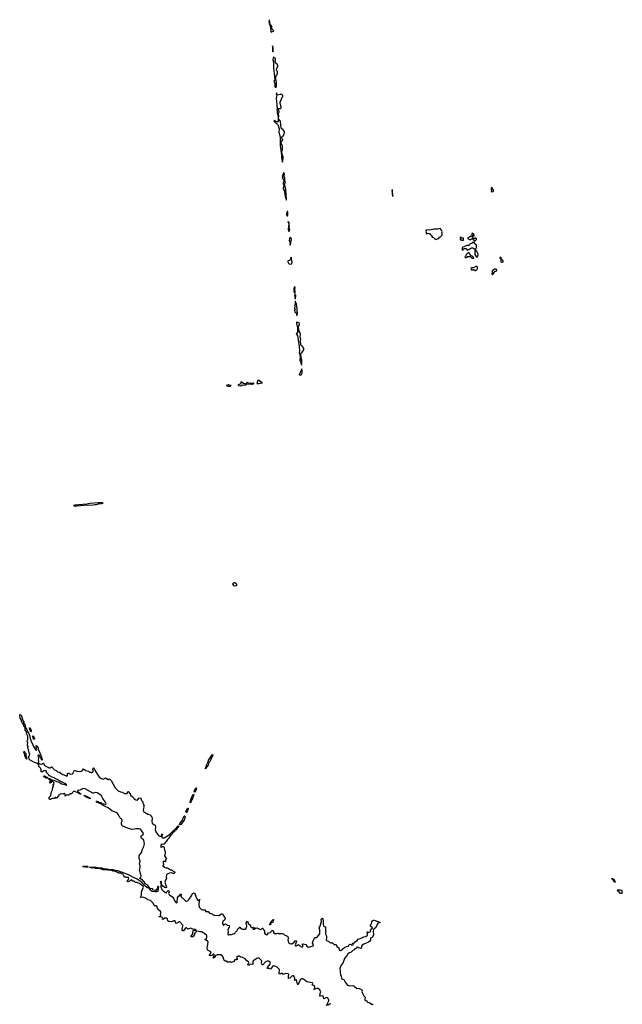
# Model space of a CAD drawing. Extents: x 2601477 to 2753313, y 449408 to 581029.
# Tile 113 of 203: x 2655987 to 2670909, y 517780 to 542170. Entities that reach past the tile are written whole.
import ezdxf

# ---------------------------------------------------------------- set-up
doc = ezdxf.new("R2010")
doc.units = 0

msp = doc.modelspace()

# ---------------------------------------------------------------- linework, layer by layer
at = {"layer": '0CON05XD'}
for points in [[(2662215, 541860), (2662228, 541872), (2662268, 541882), (2662280, 541895), (2662242, 541932), (2662230, 541965), (2662227, 542007), (2662190, 542045), (2662177, 542117), (2662175, 542170), (2662165, 542160), (2662152, 542125), (2662160, 542115), (2662162, 542065), (2662188, 542015), (2662204, 541884), (2662215, 541860)], [(2662255, 541370), (2662262, 541385), (2662260, 541475), (2662245, 541520), (2662244, 541385), (2662255, 541370)], [(2662325, 540498), (2662335, 540502), (2662343, 540525), (2662346, 540615), (2662330, 540695), (2662327, 540763), (2662352, 540798), (2662368, 540845), (2662368, 540885), (2662352, 540905), (2662348, 540935), (2662350, 540965), (2662380, 541015), (2662380, 541045), (2662360, 541065), (2662360, 541075), (2662345, 541080), (2662340, 541095), (2662310, 541125), (2662310, 541155), (2662320, 541175), (2662317, 541197), (2662275, 541240), (2662263, 541225), (2662257, 541175), (2662269, 541115), (2662274, 541015), (2662270, 540975), (2662300, 540765), (2662296, 540734), (2662308, 540695), (2662304, 540676), (2662283, 540645), (2662306, 540586), (2662301, 540545), (2662305, 540520), (2662315, 540502), (2662325, 540498)], [(2662495, 538640), (2662508, 538735), (2662507, 538785), (2662480, 538835), (2662488, 538845), (2662478, 538905), (2662494, 538955), (2662498, 539032), (2662491, 539055), (2662468, 539088), (2662462, 539125), (2662470, 539155), (2662503, 539195), (2662503, 539205), (2662450, 539255), (2662465, 539268), (2662505, 539280), (2662532, 539335), (2662540, 539395), (2662535, 539410), (2662509, 539439), (2662474, 539464), (2662458, 539485), (2662456, 539564), (2662446, 539646), (2662440, 539665), (2662398, 539718), (2662406, 539794), (2662390, 539825), (2662406, 539855), (2662411, 539885), (2662388, 539955), (2662398, 539972), (2662436, 539974), (2662462, 539988), (2662462, 540012), (2662440, 540095), (2662440, 540145), (2662450, 540155), (2662450, 540175), (2662470, 540195), (2662470, 540215), (2662490, 540235), (2662490, 540255), (2662500, 540265), (2662500, 540295), (2662475, 540320), (2662435, 540318), (2662365, 540300), (2662358, 540308), (2662355, 540340), (2662343, 540357), (2662338, 540325), (2662350, 540305), (2662340, 540225), (2662343, 540145), (2662358, 540075), (2662358, 540018), (2662370, 539965), (2662357, 539935), (2662364, 539905), (2662362, 539865), (2662388, 539775), (2662391, 539665), (2662386, 539644), (2662375, 539637), (2662355, 539638), (2662295, 539670), (2662280, 539655), (2662315, 539620), (2662325, 539620), (2662355, 539590), (2662365, 539590), (2662380, 539575), (2662408, 539468), (2662400, 539385), (2662419, 539329), (2662426, 539285), (2662440, 539265), (2662434, 539225), (2662438, 539045), (2662448, 539005), (2662453, 538925), (2662462, 538895), (2662462, 538862), (2662472, 538835), (2662468, 538805), (2662470, 538755), (2662482, 538662), (2662495, 538640)], [(2662585, 537700), (2662590, 537705), (2662592, 537765), (2662586, 537796), (2662580, 537975), (2662546, 538085), (2662566, 538155), (2662552, 538175), (2662553, 538255), (2662539, 538295), (2662542, 538355), (2662525, 538380), (2662515, 538380), (2662508, 538345), (2662488, 538305), (2662502, 538268), (2662482, 538245), (2662508, 538228), (2662528, 538185), (2662527, 538155), (2662513, 538133), (2662512, 538105), (2662527, 538075), (2662511, 537985), (2662517, 537965), (2662546, 537926), (2662564, 537784), (2662580, 537745), (2662585, 537700)], [(2665225, 537792), (2665230, 537805), (2665220, 537845), (2665220, 537945), (2665215, 537958), (2665205, 537950), (2665204, 537935), (2665213, 537913), (2665215, 537820), (2665225, 537792)], [(2667685, 537902), (2667708, 537912), (2667718, 537922), (2667717, 537957), (2667693, 537983), (2667685, 538020), (2667674, 538016), (2667660, 537995), (2667663, 537963), (2667670, 537955), (2667663, 537913), (2667685, 537902)], [(2662615, 537310), (2662626, 537336), (2662625, 537420), (2662612, 537418), (2662608, 537412), (2662593, 537355), (2662595, 537330), (2662605, 537312), (2662615, 537310)], [(2662655, 536920), (2662672, 536965), (2662667, 536997), (2662660, 537005), (2662660, 537045), (2662668, 537065), (2662660, 537075), (2662657, 537147), (2662646, 537166), (2662635, 537170), (2662630, 537165), (2662632, 537145), (2662650, 537115), (2662638, 536975), (2662644, 536934), (2662655, 536920)], [(2666305, 536728), (2666315, 536732), (2666328, 536742), (2666365, 536750), (2666370, 536775), (2666385, 536790), (2666410, 536795), (2666440, 536825), (2666447, 536843), (2666452, 536882), (2666440, 536895), (2666447, 536925), (2666434, 536955), (2666405, 536990), (2666395, 536997), (2666335, 536979), (2666238, 536982), (2666145, 536960), (2666077, 536963), (2666052, 536955), (2666043, 536935), (2666051, 536905), (2666050, 536875), (2666055, 536870), (2666065, 536868), (2666105, 536879), (2666134, 536874), (2666150, 536845), (2666165, 536842), (2666192, 536825), (2666198, 536805), (2666192, 536782), (2666241, 536771), (2666260, 536745), (2666285, 536731), (2666305, 536728)], [(2667235, 536810), (2667240, 536815), (2667240, 536845), (2667232, 536852), (2667228, 536868), (2667195, 536880), (2667180, 536865), (2667182, 536852), (2667208, 536828), (2667212, 536812), (2667235, 536810)], [(2662695, 536590), (2662700, 536635), (2662690, 536655), (2662713, 536715), (2662714, 536735), (2662705, 536753), (2662675, 536778), (2662664, 536755), (2662659, 536695), (2662682, 536652), (2662678, 536605), (2662685, 536590), (2662695, 536590)], [(2666965, 536700), (2666980, 536715), (2666978, 536758), (2666935, 536760), (2666917, 536777), (2666905, 536780), (2666892, 536765), (2666895, 536730), (2666905, 536720), (2666925, 536720), (2666932, 536712), (2666955, 536710), (2666965, 536700)], [(2667315, 536290), (2667332, 536328), (2667340, 536335), (2667340, 536365), (2667312, 536412), (2667308, 536428), (2667292, 536432), (2667288, 536448), (2667280, 536455), (2667280, 536495), (2667300, 536525), (2667300, 536585), (2667288, 536598), (2667272, 536602), (2667262, 536612), (2667258, 536628), (2667238, 536648), (2667195, 536650), (2667188, 536632), (2667132, 536608), (2667128, 536592), (2667112, 536588), (2667105, 536580), (2667055, 536580), (2666985, 536540), (2666962, 536538), (2666942, 536518), (2666940, 536460), (2666968, 536472), (2666972, 536488), (2666988, 536492), (2666995, 536500), (2667035, 536500), (2667075, 536450), (2667082, 536468), (2667118, 536482), (2667132, 536498), (2667148, 536502), (2667175, 536520), (2667205, 536520), (2667232, 536502), (2667248, 536498), (2667260, 536485), (2667260, 536355), (2667288, 536308), (2667292, 536292), (2667315, 536290)], [(2667265, 536690), (2667298, 536722), (2667298, 536748), (2667285, 536760), (2667265, 536760), (2667255, 536750), (2667222, 536752), (2667202, 536782), (2667198, 536798), (2667182, 536802), (2667175, 536810), (2667155, 536810), (2667127, 536783), (2667080, 536765), (2667082, 536752), (2667090, 536745), (2667128, 536728), (2667152, 536728), (2667178, 536742), (2667202, 536742), (2667218, 536728), (2667223, 536713), (2667242, 536692), (2667265, 536690)], [(2667225, 536260), (2667230, 536265), (2667228, 536288), (2667212, 536292), (2667208, 536308), (2667152, 536332), (2667128, 536388), (2667112, 536392), (2667105, 536400), (2667092, 536398), (2667068, 536372), (2667050, 536365), (2667028, 536312), (2667010, 536295), (2667015, 536280), (2667045, 536280), (2667075, 536300), (2667145, 536300), (2667152, 536292), (2667168, 536288), (2667172, 536272), (2667188, 536268), (2667195, 536260), (2667225, 536260)], [(2662675, 536118), (2662725, 536120), (2662736, 536165), (2662718, 536218), (2662718, 536265), (2662705, 536290), (2662690, 536255), (2662700, 536225), (2662635, 536200), (2662620, 536185), (2662645, 536140), (2662663, 536123), (2662675, 536118)], [(2667915, 536160), (2667935, 536162), (2667955, 536170), (2667960, 536195), (2667932, 536222), (2667928, 536238), (2667912, 536252), (2667908, 536268), (2667885, 536290), (2667880, 536265), (2667900, 536235), (2667900, 536175), (2667915, 536160)], [(2667285, 535960), (2667292, 535968), (2667308, 535972), (2667312, 535988), (2667320, 535995), (2667320, 536045), (2667305, 536060), (2667282, 536058), (2667225, 536020), (2667185, 536020), (2667160, 536005), (2667175, 535970), (2667205, 535970), (2667215, 535980), (2667235, 535980), (2667265, 535960), (2667285, 535960)], [(2667695, 535860), (2667705, 535862), (2667754, 535936), (2667800, 535945), (2667802, 535965), (2667785, 535988), (2667755, 535990), (2667690, 535945), (2667690, 535915), (2667683, 535907), (2667680, 535875), (2667695, 535860)], [(2662805, 535400), (2662807, 535445), (2662797, 535475), (2662809, 535525), (2662806, 535536), (2662785, 535550), (2662774, 535505), (2662773, 535445), (2662785, 535412), (2662795, 535400), (2662805, 535400)], [(2662805, 535250), (2662822, 535315), (2662822, 535345), (2662805, 535370), (2662794, 535335), (2662802, 535305), (2662805, 535250)], [(2662855, 534840), (2662868, 534915), (2662860, 534945), (2662860, 535005), (2662846, 535066), (2662844, 535126), (2662835, 535152), (2662805, 535200), (2662802, 535068), (2662792, 535025), (2662808, 534985), (2662790, 534965), (2662803, 534935), (2662837, 534897), (2662844, 534854), (2662855, 534840)], [(2662965, 533610), (2662977, 533645), (2662977, 533735), (2662964, 533764), (2662959, 533815), (2662947, 533845), (2662952, 533898), (2662958, 533915), (2662983, 533937), (2663025, 533990), (2663028, 534005), (2663003, 534043), (2662998, 534065), (2662957, 534097), (2662947, 534115), (2662940, 534215), (2662948, 534255), (2662930, 534305), (2662936, 534375), (2662930, 534410), (2662906, 534455), (2662894, 534555), (2662896, 534584), (2662913, 534615), (2662917, 534635), (2662903, 534653), (2662875, 534672), (2662842, 534675), (2662844, 534635), (2662864, 534535), (2662862, 534475), (2662869, 534435), (2662865, 534410), (2662830, 534385), (2662867, 534343), (2662906, 534075), (2662914, 533975), (2662910, 533925), (2662933, 533845), (2662920, 533725), (2662938, 533705), (2662954, 533644), (2662965, 533610)], [(2662955, 533370), (2662967, 533383), (2662980, 533415), (2662982, 533475), (2662975, 533520), (2662962, 533505), (2662910, 533375), (2662915, 533370), (2662955, 533370)], [(2661465, 533104), (2661496, 533124), (2661575, 533114), (2661592, 533125), (2661598, 533138), (2661582, 533152), (2661535, 533153), (2661485, 533192), (2661465, 533200), (2661460, 533195), (2661462, 533158), (2661453, 533147), (2661402, 533128), (2661390, 533115), (2661407, 533107), (2661465, 533104)], [(2661735, 533139), (2661755, 533144), (2661790, 533155), (2661765, 533170), (2661695, 533160), (2661633, 533173), (2661625, 533180), (2661600, 533175), (2661602, 533162), (2661612, 533152), (2661735, 533139)], [(2661915, 533157), (2661945, 533164), (2662000, 533175), (2661985, 533178), (2661915, 533232), (2661885, 533230), (2661862, 533162), (2661915, 533157)], [(2661185, 533088), (2661205, 533093), (2661220, 533105), (2661215, 533110), (2661185, 533107), (2661155, 533122), (2661100, 533105), (2661149, 533089), (2661185, 533088)], [(2657405, 530125), (2657585, 530144), (2657805, 530153), (2657845, 530162), (2657885, 530162), (2657935, 530179), (2658015, 530183), (2658052, 530195), (2658040, 530205), (2658016, 530206), (2657975, 530199), (2657925, 530202), (2657735, 530187), (2657645, 530172), (2657348, 530145), (2657317, 530135), (2657326, 530126), (2657405, 530125)], [(2661315, 528148), (2661345, 528152), (2661360, 528165), (2661360, 528175), (2661348, 528195), (2661315, 528222), (2661295, 528223), (2661264, 528206), (2661258, 528195), (2661263, 528175), (2661285, 528157), (2661315, 528148)], [(2658946, 522124), (2658865, 522130), (2658832, 522118), (2658767, 522113), (2658618, 522158), (2658567, 522187), (2658535, 522190), (2658525, 522200), (2658508, 522245), (2658508, 522285), (2658522, 522325), (2658522, 522345), (2658505, 522372), (2658486, 522386), (2658465, 522419), (2658446, 522436), (2658434, 522475), (2658419, 522495), (2658372, 522532), (2658269, 522569), (2658181, 522651), (2658105, 522680), (2658055, 522708), (2658033, 522723), (2658022, 522742), (2657985, 522746), (2657950, 522765), (2657938, 522778), (2657905, 522781), (2657891, 522795), (2657882, 522815), (2657895, 522814), (2657925, 522801), (2657941, 522781), (2657975, 522781), (2657994, 522775), (2658026, 522746), (2658065, 522742), (2658122, 522728), (2658126, 522745), (2658104, 522794), (2658048, 522875), (2658022, 522925), (2658010, 522945), (2657975, 522978), (2657905, 523019), (2657855, 523030), (2657817, 523013), (2657795, 523012), (2657605, 523117), (2657555, 523127), (2657472, 523088), (2657420, 523075), (2657430, 523055), (2657510, 522985), (2657464, 522994), (2657429, 523019), (2657355, 523054), (2657332, 523058), (2657317, 523053), (2657295, 523030), (2657278, 522992), (2657245, 522990), (2657195, 522960), (2657135, 522960), (2657115, 522940), (2657110, 522945), (2657110, 522985), (2657095, 523000), (2657085, 523000), (2657055, 522982), (2656995, 522990), (2656985, 522980), (2656955, 522970), (2656948, 522945), (2656895, 522890), (2656885, 522900), (2656865, 522900), (2656845, 522880), (2656785, 522880), (2656778, 522872), (2656765, 522870), (2656748, 522852), (2656725, 522850), (2656713, 522873), (2656713, 522897), (2656720, 522915), (2656760, 522955), (2656774, 523046), (2656796, 523094), (2656808, 523162), (2656820, 523185), (2656820, 523205), (2656810, 523215), (2656830, 523235), (2656838, 523255), (2656820, 523285), (2656795, 523302), (2656768, 523312), (2656760, 523310), (2656768, 523295), (2656762, 523275), (2656735, 523260), (2656731, 523285), (2656760, 523315), (2656700, 523365), (2656705, 523372), (2656715, 523373), (2656745, 523364), (2656781, 523341), (2656835, 523331), (2656882, 523305), (2656982, 523272), (2657025, 523242), (2657112, 523222), (2657135, 523208), (2657150, 523215), (2657105, 523250), (2656955, 523320), (2656938, 523338), (2656925, 523340), (2656918, 523348), (2656863, 523373), (2656845, 523390), (2656788, 523408), (2656735, 523440), (2656715, 523440), (2656700, 523455), (2656708, 523468), (2656652, 523522), (2656650, 523545), (2656627, 523567), (2656595, 523570), (2656588, 523562), (2656572, 523558), (2656555, 523540), (2656522, 523542), (2656510, 523555), (2656520, 523565), (2656520, 523595), (2656510, 523605), (2656510, 523625), (2656462, 523672), (2656460, 523695), (2656450, 523705), (2656438, 523748), (2656356, 523766), (2656248, 523828), (2656220, 523855), (2656210, 523905), (2656202, 523915), (2656228, 523942), (2656232, 523958), (2656240, 523965), (2656240, 523985), (2656222, 524002), (2656218, 524018), (2656210, 524025), (2656210, 524065), (2656200, 524075), (2656210, 524085), (2656202, 524092), (2656190, 524125), (2656192, 524138), (2656200, 524145), (2656200, 524165), (2656180, 524195), (2656178, 524215), (2656188, 524255), (2656172, 524295), (2656180, 524325), (2656190, 524335), (2656188, 524425), (2656159, 524485), (2656162, 524522), (2656125, 524570), (2656120, 524625), (2656095, 524650), (2656092, 524675), (2656068, 524725), (2656070, 524735), (2656050, 524755), (2656033, 524793), (2656032, 524822), (2656002, 524865), (2655987, 524925), (2655988, 524952), (2655995, 524960), (2656022, 524942), (2656042, 524905), (2656063, 524813), (2656087, 524775), (2656082, 524752), (2656123, 524685), (2656130, 524625), (2656161, 524591), (2656178, 524538), (2656212, 524485), (2656238, 524425), (2656248, 524365), (2656262, 524325), (2656262, 524305), (2656304, 524234), (2656318, 524185), (2656375, 524090), (2656395, 524070), (2656412, 524095), (2656398, 524118), (2656400, 524165), (2656392, 524175), (2656395, 524190), (2656405, 524190), (2656412, 524172), (2656444, 524135), (2656448, 524095), (2656480, 524035), (2656488, 523995), (2656505, 523970), (2656508, 523945), (2656530, 523905), (2656530, 523875), (2656542, 523855), (2656540, 523835), (2656535, 523830), (2656525, 523840), (2656518, 523868), (2656492, 523892), (2656487, 523927), (2656455, 523950), (2656445, 523950), (2656438, 523935), (2656452, 523865), (2656448, 523835), (2656452, 523795), (2656445, 523760), (2656488, 523738), (2656535, 523730), (2656552, 523735), (2656565, 523750), (2656575, 523750), (2656592, 523715), (2656620, 523685), (2656715, 523641), (2656745, 523637), (2656775, 523660), (2656785, 523660), (2656800, 523645), (2656805, 523630), (2656845, 523592), (2656888, 523568), (2656925, 523537), (2656975, 523532), (2657035, 523482), (2657135, 523439), (2657156, 523434), (2657168, 523442), (2657173, 523495), (2657185, 523508), (2657207, 523507), (2657225, 523490), (2657287, 523483), (2657310, 523505), (2657320, 523535), (2657330, 523545), (2657332, 523565), (2657345, 523578), (2657398, 523558), (2657468, 523548), (2657475, 523540), (2657485, 523550), (2657507, 523553), (2657535, 523570), (2657545, 523570), (2657565, 523612), (2657623, 523573), (2657692, 523552), (2657715, 523532), (2657745, 523530), (2657755, 523520), (2657775, 523520), (2657805, 523540), (2657806, 523574), (2657800, 523600), (2657803, 523627), (2657812, 523638), (2657825, 523632), (2657875, 523538), (2657955, 523410), (2657965, 523400), (2657975, 523400), (2657995, 523380), (2658055, 523360), (2658088, 523372), (2658095, 523380), (2658125, 523380), (2658163, 523353), (2658175, 523350), (2658205, 523362), (2658225, 523350), (2658251, 523321), (2658353, 523143), (2658425, 523070), (2658484, 523044), (2658525, 523033), (2658585, 523002), (2658605, 523000), (2658645, 523000), (2658665, 523050), (2658675, 523050), (2658718, 522995), (2658728, 522958), (2658765, 522932), (2658810, 522885), (2658810, 522875), (2658825, 522860), (2658835, 522860), (2658863, 522843), (2658905, 522840), (2658940, 522885), (2658955, 522892), (2658975, 522890), (2658993, 522863), (2659005, 522830), (2659037, 522797), (2659038, 522765), (2659056, 522726), (2659070, 522715), (2659070, 522705), (2659050, 522695), (2659061, 522665), (2659048, 522595), (2659053, 522553), (2659065, 522542), (2659090, 522535), (2659115, 522510), (2659135, 522510), (2659155, 522490), (2659175, 522490), (2659188, 522478), (2659225, 522470), (2659235, 522450), (2659260, 522425), (2659268, 522395), (2659260, 522315), (2659268, 522268), (2659305, 522230), (2659340, 522215), (2659349, 522165), (2659338, 522105), (2659358, 522055), (2659395, 521997), (2659427, 521965), (2659455, 521947), (2659488, 521942), (2659498, 521952), (2659500, 521965), (2659510, 521970), (2659510, 521995), (2659515, 522000), (2659520, 521975), (2659510, 521970), (2659510, 521915), (2659525, 521902), (2659565, 521900), (2659685, 521977), (2659795, 522086), (2659826, 522104), (2659833, 522127), (2659869, 522151), (2659885, 522188), (2659905, 522200), (2659923, 522193), (2659924, 522175), (2659916, 522164), (2659886, 522144), (2659865, 522106), (2659836, 522094), (2659825, 522065), (2659773, 522017), (2659755, 521985), (2659721, 521959), (2659681, 521899), (2659643, 521865), (2659613, 521817), (2659555, 521745), (2659535, 521740), (2659496, 521744), (2659486, 521735), (2659478, 521715), (2659480, 521680), (2659485, 521672), (2659493, 521673), (2659507, 521683), (2659525, 521690), (2659539, 521689), (2659558, 521678), (2659566, 521665), (2659572, 521595), (2659590, 521565), (2659590, 521505), (2659570, 521475), (2659570, 521455), (2659608, 521408), (2659620, 521385), (2659600, 521355), (2659595, 521312), (2659575, 521317), (2659555, 521330), (2659543, 521317), (2659539, 521285), (2659550, 521235), (2659530, 521215), (2659533, 521205), (2659548, 521198), (2659560, 521175), (2659605, 521161), (2659645, 521158), (2659724, 521114), (2659755, 521113), (2659785, 521077), (2659818, 521068), (2659826, 521055), (2659805, 521023), (2659791, 521021), (2659755, 521037), (2659692, 521028), (2659636, 521004), (2659625, 520988), (2659610, 520935), (2659623, 520895), (2659595, 520858), (2659584, 520805), (2659606, 520725), (2659622, 520692), (2659620, 520670), (2659595, 520669), (2659530, 520710), (2659498, 520758), (2659498, 520815), (2659485, 520829), (2659466, 520805), (2659490, 520765), (2659479, 520725), (2659485, 520688), (2659505, 520626), (2659538, 520588), (2659595, 520551), (2659625, 520544), (2659637, 520573), (2659652, 520588), (2659675, 520597), (2659682, 520592), (2659686, 520565), (2659672, 520525), (2659679, 520505), (2659695, 520488), (2659781, 520431), (2659797, 520407), (2659827, 520335), (2659855, 520303), (2659874, 520296), (2659882, 520298), (2659888, 520312), (2659896, 520415), (2659917, 520455), (2659949, 520481), (2659975, 520520), (2659982, 520495), (2659972, 520465), (2659990, 520435), (2659990, 520425), (2660025, 520410), (2660100, 520335), (2660115, 520332), (2660140, 520345), (2660182, 520385), (2660242, 520468), (2660265, 520521), (2660308, 520538), (2660330, 520505), (2660330, 520485), (2660352, 520462), (2660360, 520415), (2660380, 520395), (2660380, 520365), (2660405, 520350), (2660435, 520380), (2660447, 520377), (2660447, 520365), (2660432, 520348), (2660420, 520245), (2660422, 520225), (2660432, 520212), (2660433, 520183), (2660469, 520149)], [(2656265, 524530), (2656248, 524568), (2656240, 524575), (2656230, 524625), (2656235, 524630), (2656248, 524625), (2656250, 524595), (2656268, 524575), (2656270, 524535), (2656265, 524530)], [(2656345, 524340), (2656332, 524345), (2656322, 524382), (2656308, 524405), (2656315, 524430), (2656328, 524425), (2656338, 524388), (2656352, 524365), (2656345, 524340)], [(2656155, 523852), (2656148, 523878), (2656121, 523915), (2656107, 523997), (2656087, 524025), (2656095, 524052), (2656106, 524046), (2656119, 524009), (2656136, 523996), (2656140, 523985), (2656138, 523955), (2656150, 523925), (2656160, 523855), (2656155, 523852)], [(2660585, 523612), (2660585, 523622), (2660615, 523705), (2660657, 523783), (2660665, 523825), (2660765, 523970), (2660771, 523961), (2660769, 523945), (2660732, 523888), (2660699, 523805), (2660668, 523772), (2660656, 523704), (2660620, 523660), (2660595, 523612), (2660585, 523612)], [(2656675, 523379), (2656644, 523384), (2656578, 523425), (2656570, 523435), (2656597, 523437), (2656658, 523408), (2656679, 523395), (2656683, 523385), (2656675, 523379)], [(2657735, 522872), (2657715, 522874), (2657652, 522902), (2657578, 522955), (2657602, 522955), (2657726, 522896), (2657742, 522875), (2657735, 522872)], [(2660205, 522768), (2660205, 522790), (2660245, 522905), (2660275, 522968), (2660285, 522979), (2660295, 522978), (2660298, 522965), (2660275, 522895), (2660248, 522852), (2660235, 522803), (2660205, 522768)], [(2660315, 523031), (2660309, 523045), (2660318, 523075), (2660355, 523140), (2660365, 523138), (2660347, 523073), (2660315, 523031)], [(2659955, 522224), (2659946, 522226), (2659941, 522235), (2659949, 522261), (2660013, 522337), (2660049, 522435), (2660065, 522448), (2660077, 522447), (2660087, 522425), (2660059, 522341), (2659977, 522233), (2659955, 522224)], [(2660115, 522529), (2660105, 522532), (2660104, 522545), (2660140, 522635), (2660155, 522642), (2660158, 522625), (2660141, 522575), (2660115, 522529)], [(2663583, 517753), (2663640, 517865), (2663642, 517885), (2663624, 517924), (2663605, 517940), (2663585, 517946), (2663518, 517918), (2663504, 517994), (2663435, 517979), (2663421, 517981), (2663421, 518005), (2663429, 518025), (2663428, 518055), (2663441, 518085), (2663435, 518112), (2663404, 518155), (2663375, 518171), (2663348, 518172), (2663305, 518152), (2663272, 518145), (2663275, 518160), (2663291, 518179), (2663291, 518225), (2663277, 518245), (2663236, 518256), (2663233, 518265), (2663242, 518295), (2663235, 518308), (2663095, 518337), (2663015, 518400), (2662995, 518408), (2662965, 518408), (2662945, 518402), (2662930, 518385), (2662885, 518270), (2662875, 518263), (2662865, 518275), (2662845, 518389), (2662835, 518391), (2662805, 518372), (2662790, 518375), (2662801, 518409), (2662803, 518435), (2662794, 518455), (2662765, 518484), (2662745, 518485), (2662725, 518477), (2662675, 518431), (2662645, 518418), (2662642, 518475), (2662649, 518515), (2662632, 518532), (2662568, 518542), (2662507, 518517), (2662493, 518545), (2662475, 518552), (2662425, 518529), (2662412, 518532), (2662416, 518645), (2662365, 518700), (2662305, 518725), (2662275, 518729), (2662246, 518715), (2662195, 518649), (2662165, 518670), (2662125, 518670), (2662117, 518675), (2662121, 518695), (2662187, 518775), (2662194, 518795), (2662185, 518820), (2662149, 518845), (2662135, 518851), (2662115, 518849), (2662075, 518830), (2662005, 518759), (2661995, 518760), (2661984, 518775), (2661976, 518805), (2661979, 518855), (2661925, 518917), (2661905, 518928), (2661862, 518918), (2661771, 518855), (2661759, 518835), (2661760, 518770), (2661705, 518775), (2661682, 518765), (2661665, 518746), (2661645, 518739), (2661639, 518755), (2661658, 518815), (2661651, 518835), (2661611, 518861), (2661567, 518907), (2661515, 518937), (2661460, 518950), (2661425, 518971), (2661395, 518970), (2661364, 518945), (2661359, 518929), (2661371, 518905), (2661372, 518885), (2661365, 518880), (2661335, 518890), (2661316, 518884), (2661289, 518841), (2661235, 518818), (2661205, 518832), (2661186, 518824), (2661145, 518823), (2661135, 518826), (2661115, 518850), (2661085, 518848), (2661067, 518855), (2661043, 518893), (2661029, 518945), (2661000, 518980), (2660965, 519002), (2660875, 519009), (2660830, 518980), (2660823, 518957), (2660805, 518931), (2660785, 518926), (2660776, 518935), (2660800, 518985), (2660801, 519005), (2660793, 519023), (2660775, 519018), (2660747, 518993), (2660705, 518980), (2660687, 518985), (2660684, 518996), (2660721, 519045), (2660727, 519065), (2660708, 519085), (2660653, 519113), (2660635, 519132), (2660631, 519175), (2660649, 519265), (2660652, 519325), (2660640, 519345), (2660607, 519367), (2660580, 519375), (2660573, 519385), (2660609, 519415), (2660619, 519431), (2660623, 519475), (2660612, 519492), (2660495, 519574), (2660445, 519574), (2660375, 519592), (2660357, 519583), (2660345, 519562), (2660322, 519545), (2660307, 519493), (2660270, 519455), (2660245, 519448), (2660235, 519455), (2660233, 519467), (2660270, 519525), (2660271, 519565), (2660287, 519613), (2660305, 519618), (2660355, 519610), (2660360, 519615), (2660330, 519635), (2660275, 519640), (2660225, 519664), (2660165, 519646), (2660154, 519644), (2660120, 519675), (2660105, 519674), (2660081, 519659), (2660045, 519600), (2660025, 519603), (2660009, 519625), (2660006, 519645), (2660027, 519713), (2660028, 519738), (2659955, 519824), (2659935, 519824), (2659861, 519781), (2659849, 519789), (2659842, 519825), (2659825, 519848), (2659805, 519847), (2659743, 519823), (2659678, 519828), (2659655, 519850), (2659648, 519895), (2659627, 519917), (2659583, 519917), (2659548, 519885), (2659525, 519878), (2659520, 519885), (2659528, 519915), (2659523, 519933), (2659505, 519942), (2659440, 519945), (2659442, 519958), (2659480, 519975), (2659470, 520025), (2659488, 520055), (2659477, 520075), (2659409, 520139), (2659385, 520210), (2659365, 520219), (2659328, 520218), (2659317, 520227), (2659295, 520282), (2659223, 520353), (2659159, 520369), (2659136, 520396), (2659085, 520418), (2659035, 520430), (2658995, 520428), (2658982, 520432), (2659000, 520485), (2659000, 520555), (2659012, 520585), (2659042, 520665), (2659056, 520684), (2659045, 520710), (2658955, 520773), (2658921, 520781), (2658895, 520797), (2658854, 520794), (2658822, 520832), (2658773, 520833), (2658760, 520845), (2658755, 520870), (2658725, 520840), (2658675, 520817), (2658655, 520818), (2658650, 520825), (2658654, 520835), (2658682, 520875), (2658687, 520897), (2658678, 520918), (2658625, 520920), (2658615, 520930), (2658593, 520933), (2658565, 520960), (2658552, 520995), (2658538, 521005), (2658492, 521025), (2658445, 521030), (2658412, 521042), (2658365, 521072), (2658305, 521079), (2658257, 521097), (2658165, 521101), (2658125, 521113), (2658055, 521114), (2657985, 521139), (2657864, 521146), (2657815, 521158), (2657785, 521154), (2657745, 521170), (2657725, 521170), (2657712, 521175), (2657725, 521179), (2657875, 521176), (2657961, 521159), (2658017, 521157), (2658054, 521144), (2658155, 521134), (2658195, 521121), (2658295, 521120), (2658345, 521099), (2658415, 521092), (2658465, 521066), (2658505, 521064), (2658685, 520990), (2658832, 520912), (2658899, 520889), (2658967, 520837), (2659092, 520715), (2659153, 520675), (2659177, 520667), (2659221, 520615), (2659268, 520585), (2659335, 520571), (2659386, 520574), (2659412, 520585), (2659420, 520645), (2659435, 520685), (2659425, 520701), (2659408, 520702), (2659399, 520685), (2659392, 520638), (2659359, 520601), (2659345, 520596), (2659300, 520610), (2659275, 520640), (2659221, 520651), (2659163, 520725), (2659089, 520775), (2659077, 520807), (2659045, 520830), (2659018, 520868), (2658985, 520876), (2658963, 520895), (2658967, 520913), (2658988, 520925), (2658992, 520955), (2658972, 521062), (2658950, 521095), (2658950, 521115), (2658962, 521128), (2658968, 521175), (2658968, 521215), (2658952, 521255), (2658972, 521325), (2658943, 521395), (2658942, 521455), (2658974, 521506), (2659014, 521546), (2659020, 521605), (2659061, 521685), (2659078, 521755), (2659064, 521844), (2659004, 521894), (2658986, 521925), (2658998, 521952), (2659045, 521990), (2659049, 522015), (2659004, 522085), (2658974, 522115), (2658946, 522124)], [(2657665, 521176), (2657603, 521177), (2657565, 521185), (2657552, 521195), (2657577, 521203), (2657655, 521200), (2657676, 521195), (2657685, 521182), (2657665, 521176)], [(2670725, 520803), (2670708, 520815), (2670701, 520841), (2670655, 520884), (2670655, 520902), (2670685, 520890), (2670700, 520875), (2670713, 520843), (2670736, 520815), (2670734, 520806), (2670725, 520803)], [(2670863, 520523), (2670832, 520562), (2670794, 520585), (2670786, 520605), (2670795, 520614), (2670815, 520617), (2670854, 520616), (2670878, 520608), (2670900, 520585), (2670909, 520565), (2670895, 520524), (2670863, 520523)], [(2660469, 520149), (2660492, 520132), (2660515, 520123), (2660575, 520120), (2660585, 520110), (2660590, 520075), (2660655, 520078), (2660689, 520039), (2660755, 520022), (2660805, 519984), (2660915, 519983), (2660955, 520002), (2660978, 520022), (2660995, 520023), (2661005, 520017), (2661078, 519915), (2661075, 519900), (2661055, 519868), (2661018, 519835), (2661010, 519815), (2661012, 519785), (2661035, 519740), (2661045, 519740), (2661067, 519763), (2661085, 519770), (2661135, 519738), (2661175, 519736), (2661180, 519725), (2661175, 519692), (2661154, 519666), (2661143, 519615), (2661147, 519565), (2661138, 519545), (2661138, 519525), (2661145, 519498), (2661155, 519497), (2661180, 519510), (2661235, 519510), (2661295, 519533), (2661315, 519532), (2661331, 519569), (2661372, 519605), (2661400, 519655), (2661435, 519690), (2661445, 519690), (2661450, 519675), (2661485, 519648), (2661505, 519642), (2661580, 519645), (2661602, 519678), (2661612, 519715), (2661598, 519795), (2661625, 519840), (2661638, 519825), (2661643, 519783), (2661668, 519762), (2661698, 519738), (2661702, 519705), (2661715, 519690), (2661735, 519680), (2661755, 519680), (2661775, 519690), (2661790, 519685), (2661788, 519662), (2661772, 519658), (2661760, 519645), (2661765, 519640), (2661795, 519640), (2661825, 519670), (2661855, 519672), (2661890, 519655), (2661925, 519648), (2661945, 519632), (2661972, 519645), (2661995, 519670), (2662005, 519670), (2662033, 519613), (2662050, 519595), (2662050, 519545), (2662065, 519520), (2662095, 519498), (2662119, 519511), (2662145, 519548), (2662185, 519562), (2662240, 519605), (2662260, 519610), (2662270, 519595), (2662272, 519555), (2662303, 519533), (2662355, 519532), (2662375, 519540), (2662385, 519530), (2662485, 519530), (2662515, 519522), (2662555, 519492), (2662616, 519466), (2662638, 519435), (2662641, 519415), (2662630, 519385), (2662636, 519336), (2662655, 519302), (2662675, 519290), (2662705, 519280), (2662725, 519282), (2662785, 519320), (2662798, 519345), (2662815, 519358), (2662829, 519349), (2662837, 519335), (2662810, 519255), (2662815, 519230), (2662835, 519228), (2662859, 519241), (2662870, 519255), (2662885, 519258), (2662935, 519228), (2662955, 519202), (2662982, 519198), (2662998, 519212), (2663002, 519225), (2662983, 519267), (2663005, 519280), (2663075, 519262), (2663100, 519220), (2663135, 519197), (2663168, 519202), (2663253, 519227), (2663260, 519255), (2663240, 519295), (2663241, 519305), (2663255, 519352), (2663282, 519405), (2663283, 519427), (2663305, 519437), (2663343, 519437), (2663355, 519442), (2663416, 519525), (2663420, 519615), (2663402, 519675), (2663422, 519698), (2663424, 519726), (2663458, 519835), (2663450, 519875), (2663456, 519894), (2663475, 519910), (2663492, 519892), (2663502, 519865), (2663500, 519765), (2663510, 519725), (2663525, 519708), (2663555, 519698), (2663561, 519675), (2663560, 519605), (2663568, 519598), (2663570, 519585), (2663562, 519578), (2663560, 519515), (2663565, 519500), (2663576, 519496), (2663586, 519476), (2663582, 519445), (2663586, 519415), (2663577, 519375), (2663587, 519357), (2663640, 519335), (2663655, 519320), (2663695, 519302), (2663735, 519302), (2663760, 519275), (2663780, 519265), (2663825, 519258), (2663843, 519215), (2663889, 519179), (2663901, 519125), (2663923, 519113), (2663965, 519120), (2663988, 519155), (2664029, 519185), (2664075, 519212), (2664125, 519224), (2664140, 519245), (2664155, 519264), (2664175, 519271), (2664188, 519268), (2664208, 519242), (2664247, 519253), (2664247, 519277), (2664230, 519285), (2664232, 519298), (2664276, 519304), (2664301, 519339), (2664345, 519363), (2664369, 519391), (2664440, 519415), (2664505, 519452), (2664555, 519462), (2664600, 519495), (2664603, 519525), (2664587, 519565), (2664591, 519575), (2664605, 519576), (2664625, 519560), (2664666, 519574), (2664679, 519591), (2664674, 519615), (2664683, 519645), (2664720, 519665), (2664720, 519675), (2664672, 519712), (2664670, 519735), (2664675, 519750), (2664700, 519775), (2664709, 519825), (2664725, 519849), (2664745, 519863), (2664765, 519864), (2664815, 519850), (2664845, 519830), (2664865, 519828), (2664910, 519805), (2664885, 519800), (2664855, 519780), (2664797, 519675), (2664767, 519653), (2664749, 519631), (2664738, 519585), (2664738, 519565), (2664751, 519525), (2664749, 519495), (2664715, 519437), (2664675, 519420), (2664673, 519365), (2664648, 519332), (2664625, 519320), (2664546, 519284), (2664505, 519273), (2664463, 519247), (2664447, 519223), (2664444, 519166), (2664435, 519164), (2664387, 519177), (2664335, 519200), (2664326, 519174), (2664285, 519152), (2664265, 519128), (2664235, 519113), (2664192, 519075), (2664155, 519059), (2664112, 519028), (2664096, 518994), (2664061, 518959), (2664030, 518915), (2664016, 518865), (2663996, 518825), (2663994, 518805), (2663983, 518787), (2663938, 518745), (2663930, 518705), (2663911, 518665), (2663927, 518505), (2663943, 518473), (2663957, 518425), (2663965, 518412), (2664016, 518396), (2664048, 518325), (2664104, 518254), (2664155, 518241), (2664235, 518242), (2664257, 518237), (2664280, 518225), (2664328, 518178), (2664405, 518169), (2664462, 518142), (2664471, 518125), (2664461, 518095), (2664466, 518075), (2664508, 517988), (2664541, 517955), (2664529, 517905), (2664534, 517884), (2664582, 517862), (2664602, 517832), (2664647, 517827), (2664695, 517780), (2664725, 517780), (2664738, 517765)], [(2662195, 519750), (2662182, 519752), (2662180, 519775), (2662188, 519782), (2662212, 519835), (2662250, 519865), (2662255, 519878), (2662268, 519878), (2662263, 519825), (2662250, 519810), (2662222, 519808), (2662202, 519788), (2662200, 519755), (2662195, 519750)], [(2663689, 517775), (2663680, 517790), (2663655, 517787), (2663605, 517753)]]:
    msp.add_lwpolyline(points, dxfattribs=at)

doc.saveas('drawing.dxf')
